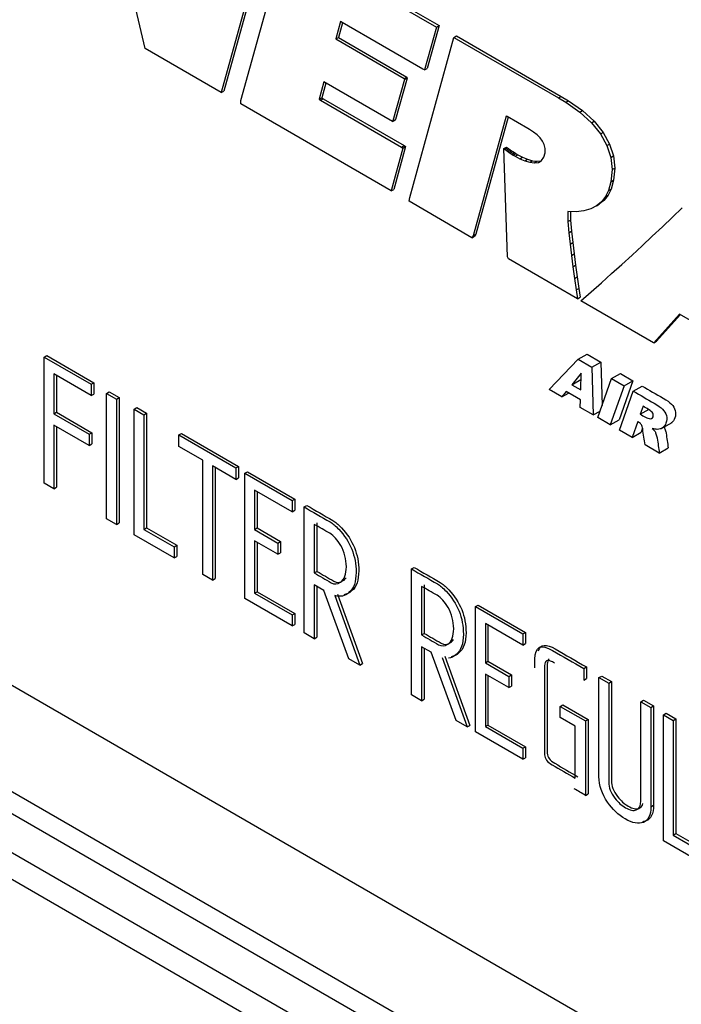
# Model space of a CAD drawing. Header units: inches. Extents: x -13.9 to 83.8, y -28.8 to 34.3.
# Tile 53 of 90: x 50.958 to 51.485, y 12.524 to 13.308. Entities that reach past the tile are written whole.
import ezdxf

# ---------------------------------------------------------------- set-up
doc = ezdxf.new("R2010")
doc.units = ezdxf.units.IN
doc.header["$MEASUREMENT"] = 0
doc.layers.add('FILTER_COVER_DRA', color=7, linetype='Continuous')

msp = doc.modelspace()

# ---------------------------------------------------------------- linework, layer by layer
at = {"layer": 'FILTER_COVER_DRA', "color": 7, "linetype": 'Continuous'}
for p, q in [((51.15448, 13.37982), (51.11843, 13.24952)), ((51.1566, 13.38105), (51.12055, 13.25075)), ((51.05773, 13.28466), (51.03583, 13.37744)), ((51.1722, 13.37202), (51.29183, 13.30278)), ((51.13413, 13.24319), (51.16886, 13.36875)), ((51.17008, 13.37079), (51.28971, 13.30155)), ((51.21342, 13.30597), (51.2096, 13.29217)), ((51.21497, 13.30515), (51.21172, 13.29339)), ((51.21465, 13.30534), (51.21342, 13.30597)), ((51.27903, 13.26807), (51.21465, 13.30534)), ((51.28971, 13.30155), (51.28029, 13.26752)), ((51.29183, 13.30278), (51.28241, 13.26875)), ((51.28971, 13.30155), (51.29183, 13.30278)), ((51.2096, 13.29217), (51.21172, 13.29339)), ((51.21172, 13.29339), (51.26626, 13.26182)), ((51.26854, 13.16609), (51.30376, 13.29342)), ((51.30376, 13.29342), (51.30588, 13.29464)), ((51.30376, 13.29342), (51.38696, 13.24526)), ((51.30588, 13.29464), (51.38908, 13.24648)), ((51.2096, 13.29217), (51.26414, 13.2606)), ((51.11843, 13.24952), (51.05773, 13.28466)), ((51.26414, 13.2606), (51.26626, 13.26182)), ((51.26626, 13.26182), (51.26634, 13.26105)), ((51.28029, 13.26752), (51.27903, 13.26807)), ((51.28029, 13.26752), (51.28241, 13.26875)), ((51.20014, 13.25798), (51.19632, 13.24418)), ((51.20168, 13.25709), (51.19844, 13.2454)), ((51.25468, 13.22641), (51.20014, 13.25798)), ((51.26422, 13.25983), (51.25511, 13.22689)), ((51.26634, 13.26105), (51.25723, 13.22811)), ((51.26414, 13.2606), (51.26422, 13.25983)), ((51.26422, 13.25983), (51.26634, 13.26105)), ((51.11843, 13.24952), (51.12055, 13.25075)), ((51.38696, 13.24526), (51.38908, 13.24648)), ((51.38908, 13.24648), (51.39489, 13.24304)), ((51.13404, 13.24049), (51.13413, 13.24319)), ((51.25366, 13.17125), (51.13404, 13.24049)), ((51.19632, 13.24418), (51.19844, 13.2454)), ((51.19632, 13.24418), (51.19752, 13.24341)), ((51.19752, 13.24341), (51.19964, 13.24463)), ((51.19752, 13.24341), (51.2619, 13.20614)), ((51.19844, 13.2454), (51.19964, 13.24463)), ((51.19964, 13.24463), (51.26403, 13.20737)), ((51.38696, 13.24526), (51.39277, 13.24181)), ((51.39277, 13.24181), (51.39489, 13.24304)), ((51.39277, 13.24181), (51.40399, 13.23388)), ((51.39489, 13.24304), (51.40611, 13.23511)), ((51.34528, 13.23082), (51.31892, 13.13552)), ((51.346, 13.23044), (51.34528, 13.23082)), ((51.36252, 13.22088), (51.346, 13.23044)), ((51.40399, 13.23388), (51.40611, 13.23511)), ((51.40399, 13.23388), (51.41317, 13.22544)), ((51.40611, 13.23511), (51.4153, 13.22666)), ((51.25468, 13.22641), (51.2568, 13.22764)), ((51.25511, 13.22689), (51.25468, 13.22641)), ((51.25511, 13.22689), (51.25723, 13.22811)), ((51.25723, 13.22811), (51.2568, 13.22764)), ((51.34683, 13.22996), (51.32104, 13.13675)), ((51.41317, 13.22544), (51.4153, 13.22666)), ((51.41317, 13.22544), (51.42033, 13.21656)), ((51.4153, 13.22666), (51.42245, 13.21778)), ((51.36381, 13.22012), (51.36252, 13.22088)), ((51.36706, 13.21803), (51.36381, 13.22012)), ((51.36993, 13.21582), (51.36706, 13.21803)), ((51.37234, 13.21345), (51.36993, 13.21582)), ((51.42033, 13.21656), (51.42245, 13.21778)), ((51.42033, 13.21656), (51.42545, 13.20733)), ((51.42245, 13.21778), (51.42757, 13.20855)), ((51.2619, 13.20614), (51.26403, 13.20737)), ((51.26403, 13.20737), (51.2652, 13.2065)), ((51.37425, 13.21089), (51.37234, 13.21345)), ((51.37557, 13.20808), (51.37425, 13.21089)), ((51.37626, 13.20501), (51.37557, 13.20808)), ((51.42545, 13.20733), (51.42757, 13.20855)), ((51.42545, 13.20733), (51.42856, 13.19784)), ((51.42757, 13.20855), (51.43068, 13.19907)), ((51.26307, 13.20528), (51.25366, 13.17125)), ((51.2652, 13.2065), (51.25578, 13.17247)), ((51.2619, 13.20614), (51.26307, 13.20528)), ((51.26307, 13.20528), (51.2652, 13.2065)), ((51.34335, 13.2049), (51.34547, 13.20613)), ((51.3465, 13.11871), (51.34335, 13.2049)), ((51.34335, 13.2049), (51.3442, 13.20437)), ((51.3442, 13.20437), (51.34632, 13.20559)), ((51.3442, 13.20437), (51.34524, 13.20359)), ((51.34524, 13.20359), (51.34736, 13.20482)), ((51.34524, 13.20359), (51.34631, 13.20281)), ((51.34547, 13.20613), (51.34632, 13.20559)), ((51.34631, 13.20281), (51.34844, 13.20403)), ((51.34631, 13.20281), (51.34742, 13.20202)), ((51.34632, 13.20559), (51.34736, 13.20482)), ((51.34736, 13.20482), (51.34844, 13.20403)), ((51.34742, 13.20202), (51.34954, 13.20325)), ((51.34742, 13.20202), (51.34855, 13.20125)), ((51.34844, 13.20403), (51.34954, 13.20325)), ((51.34855, 13.20125), (51.35068, 13.20247)), ((51.34855, 13.20125), (51.34971, 13.20049)), ((51.34954, 13.20325), (51.35068, 13.20247)), ((51.34971, 13.20049), (51.35183, 13.20171)), ((51.34971, 13.20049), (51.35088, 13.19975)), ((51.35068, 13.20247), (51.35183, 13.20171)), ((51.35088, 13.19975), (51.353, 13.20098)), ((51.35088, 13.19975), (51.35245, 13.19883)), ((51.35183, 13.20171), (51.353, 13.20098)), ((51.35245, 13.19883), (51.35457, 13.20006)), ((51.35245, 13.19883), (51.35627, 13.19685)), ((51.353, 13.20098), (51.35457, 13.20006)), ((51.35457, 13.20006), (51.35839, 13.19807)), ((51.37537, 13.19799), (51.37624, 13.20162)), ((51.37624, 13.20162), (51.37626, 13.20501)), ((51.42856, 13.19784), (51.43068, 13.19907)), ((51.43068, 13.19907), (51.43176, 13.18941)), ((51.35627, 13.19685), (51.35839, 13.19807)), ((51.35627, 13.19685), (51.36021, 13.1952)), ((51.35839, 13.19807), (51.36233, 13.19642)), ((51.36021, 13.1952), (51.36233, 13.19642)), ((51.36021, 13.1952), (51.36409, 13.19405)), ((51.36233, 13.19642), (51.36621, 13.19528)), ((51.36409, 13.19405), (51.36621, 13.19528)), ((51.36409, 13.19405), (51.36772, 13.19359)), ((51.36621, 13.19528), (51.36984, 13.19481)), ((51.36772, 13.19359), (51.36984, 13.19481)), ((51.36772, 13.19359), (51.37093, 13.19397)), ((51.36984, 13.19481), (51.37305, 13.1952)), ((51.37093, 13.19397), (51.37354, 13.19538)), ((51.37093, 13.19397), (51.37305, 13.1952)), ((51.37305, 13.1952), (51.37363, 13.19551)), ((51.37354, 13.19538), (51.37537, 13.19799)), ((51.42856, 13.19784), (51.42964, 13.18819)), ((51.42964, 13.18819), (51.42872, 13.17844)), ((51.42964, 13.18819), (51.43176, 13.18941)), ((51.43176, 13.18941), (51.43084, 13.17967)), ((51.42872, 13.17844), (51.42675, 13.17144)), ((51.42872, 13.17844), (51.43084, 13.17967)), ((51.43084, 13.17967), (51.42887, 13.17266)), ((51.25366, 13.17125), (51.25578, 13.17247)), ((51.42649, 13.16792), (51.42334, 13.16389)), ((51.42675, 13.17144), (51.42437, 13.16669)), ((51.42437, 13.16669), (51.42649, 13.16792)), ((51.42887, 13.17266), (51.42649, 13.16792)), ((51.42675, 13.17144), (51.42887, 13.17266)), ((51.26795, 13.16298), (51.26854, 13.16609)), ((51.31807, 13.13397), (51.26795, 13.16298)), ((51.42122, 13.16266), (51.41731, 13.15939)), ((51.41731, 13.15939), (51.41943, 13.16062)), ((51.42334, 13.16389), (51.41943, 13.16062)), ((51.42437, 13.16669), (51.42122, 13.16266)), ((51.42122, 13.16266), (51.42334, 13.16389)), ((51.40116, 13.15464), (51.39433, 13.1549)), ((51.39433, 13.1549), (51.39447, 13.14681)), ((51.39648, 13.15482), (51.39659, 13.14803)), ((51.40727, 13.15534), (51.40116, 13.15464)), ((51.41266, 13.15694), (51.40727, 13.15534)), ((51.41731, 13.15939), (51.41266, 13.15694)), ((51.47767, 13.15026), (51.4856, 13.15785)), ((51.39447, 13.14681), (51.39659, 13.14803)), ((51.39447, 13.14681), (51.39531, 13.1379)), ((51.39659, 13.14803), (51.39743, 13.13912)), ((51.4697, 13.14268), (51.47767, 13.15026)), ((51.31892, 13.13552), (51.32104, 13.13675)), ((51.32104, 13.13675), (51.32019, 13.1352)), ((51.39531, 13.1379), (51.39743, 13.13912)), ((51.39531, 13.1379), (51.39625, 13.12892)), ((51.39743, 13.13912), (51.39837, 13.13014)), ((51.46168, 13.13513), (51.4697, 13.14268)), ((51.31892, 13.13552), (51.31807, 13.13397)), ((51.31807, 13.13397), (51.32019, 13.1352)), ((51.39625, 13.12892), (51.39837, 13.13014)), ((51.39625, 13.12892), (51.39729, 13.11988)), ((51.39837, 13.13014), (51.39941, 13.1211)), ((51.45363, 13.12762), (51.46168, 13.13513)), ((51.39729, 13.11988), (51.39941, 13.1211)), ((51.39941, 13.1211), (51.40056, 13.112)), ((51.44555, 13.12015), (51.45363, 13.12762)), ((51.34712, 13.11715), (51.3465, 13.11871)), ((51.40201, 13.08538), (51.34712, 13.11715)), ((51.39729, 13.11988), (51.39843, 13.11077)), ((51.4293, 13.10538), (51.43743, 13.11273)), ((51.43743, 13.11273), (51.44555, 13.12015)), ((51.39843, 13.11077), (51.40056, 13.112)), ((51.39843, 13.11077), (51.39968, 13.10162)), ((51.40056, 13.112), (51.40181, 13.10284)), ((51.42114, 13.09809), (51.4293, 13.10538)), ((51.39968, 13.10162), (51.40181, 13.10284)), ((51.39968, 13.10162), (51.40104, 13.09241)), ((51.40181, 13.10284), (51.40316, 13.09363)), ((51.41296, 13.09089), (51.42114, 13.09809)), ((51.40104, 13.09241), (51.40316, 13.09363)), ((51.40104, 13.09241), (51.40201, 13.08538)), ((51.40316, 13.09363), (51.40413, 13.08661)), ((51.40478, 13.08378), (51.41296, 13.09089)), ((51.40201, 13.08538), (51.40413, 13.08661)), ((51.46256, 13.05034), (51.40478, 13.08378)), ((51.48338, 13.07319), (51.46293, 13.05029)), ((51.48405, 13.0728), (51.46505, 13.05151)), ((51.53143, 13.04537), (51.48338, 13.07319)), ((50.46684, 13.0576), (51.78953, 12.29395)), ((51.46293, 13.05029), (51.46256, 13.05034)), ((51.46293, 13.05029), (51.46505, 13.05151)), ((50.97734, 13.03896), (50.97947, 13.04018)), ((50.97734, 12.93853), (50.97734, 13.03896)), ((50.97734, 13.03896), (51.01492, 13.01726)), ((50.97947, 13.04018), (51.01704, 13.01849)), ((51.37957, 13.01316), (51.40265, 13.03718)), ((51.40265, 13.03718), (51.40972, 13.04127)), ((51.40265, 13.03718), (51.41362, 13.03085)), ((51.40972, 13.04127), (51.42069, 13.03493)), ((51.41362, 13.03085), (51.42069, 13.03493)), ((51.42069, 13.03493), (51.42167, 13.00037)), ((51.41362, 13.03085), (51.41469, 12.99288)), ((51.01492, 13.00831), (50.9851, 13.02553)), ((50.9851, 13.02553), (50.9851, 12.99375)), ((50.98722, 13.02431), (50.98722, 12.99497)), ((51.40514, 13.02603), (51.39766, 13.01692)), ((51.39766, 13.01692), (51.40473, 13.021)), ((51.40469, 13.01286), (51.40514, 13.02603)), ((51.40498, 13.02131), (51.40473, 13.021)), ((51.40473, 13.021), (51.40496, 13.02086)), ((51.41828, 12.9908), (51.42925, 13.02182)), ((51.42925, 13.02182), (51.43632, 13.02591)), ((51.42925, 13.02182), (51.43923, 13.01606)), ((51.4463, 13.02014), (51.43533, 12.98912)), ((51.43632, 13.02591), (51.4463, 13.02014)), ((51.43923, 13.01606), (51.4463, 13.02014)), ((51.01492, 13.01726), (51.01704, 13.01849)), ((51.01492, 13.01726), (51.01492, 13.00831)), ((51.01704, 13.01849), (51.01704, 13.00954)), ((51.02707, 13.01002), (51.02919, 13.01124)), ((51.02919, 13.01124), (51.03708, 13.00669)), ((51.38974, 13.00728), (51.37957, 13.01316)), ((51.39316, 13.01144), (51.38974, 13.00728)), ((51.40443, 13.00494), (51.39316, 13.01144)), ((51.39766, 13.01692), (51.40469, 13.01286)), ((51.43923, 13.01606), (51.42826, 12.98504)), ((51.43558, 12.98082), (51.44657, 13.01183)), ((51.44657, 13.01183), (51.45364, 13.01591)), ((51.01492, 13.00831), (51.01704, 13.00954)), ((51.02707, 12.91027), (51.02707, 13.01002)), ((51.02707, 13.01002), (51.03496, 13.00547)), ((51.03496, 13.00547), (51.03708, 13.00669)), ((51.03496, 13.00547), (51.03496, 12.90572)), ((51.03708, 13.00669), (51.03708, 12.90695)), ((51.38974, 13.00728), (51.39505, 13.01035)), ((51.40424, 12.99891), (51.40443, 13.00494)), ((51.04908, 12.99754), (51.0512, 12.99877)), ((51.04908, 12.99754), (51.05683, 12.99307)), ((51.04908, 12.89734), (51.04908, 12.99754)), ((51.0512, 12.99877), (51.05895, 12.99429)), ((51.41469, 12.99288), (51.40424, 12.99891)), ((51.41469, 12.99288), (51.42013, 12.99602)), ((51.45437, 12.99977), (51.45214, 12.99346)), ((51.45214, 12.99346), (51.45921, 12.99754)), ((50.9851, 12.99375), (50.98722, 12.99497)), ((50.9851, 12.99375), (51.01315, 12.97755)), ((50.98722, 12.99497), (51.01527, 12.97878)), ((51.05683, 12.99307), (51.05895, 12.99429)), ((51.05683, 12.99307), (51.05683, 12.90182)), ((51.05895, 12.99429), (51.05895, 12.90304)), ((51.42826, 12.98504), (51.41828, 12.9908)), ((51.42826, 12.98504), (51.43533, 12.98912)), ((51.45007, 12.9876), (51.44562, 12.97502)), ((50.36347, 12.98422), (52.06968, 11.99914)), ((51.01315, 12.9686), (50.9851, 12.9848)), ((50.9851, 12.9848), (50.9851, 12.93405)), ((50.98722, 12.98357), (50.98722, 12.93528)), ((51.44562, 12.97502), (51.43558, 12.98082)), ((51.4538, 12.98225), (51.45269, 12.9791)), ((51.46859, 12.98188), (51.47743, 12.98699)), ((51.01315, 12.97755), (51.01527, 12.97878)), ((51.01315, 12.97755), (51.01315, 12.9686)), ((51.01527, 12.97878), (51.01527, 12.96983)), ((51.08468, 12.97699), (51.0868, 12.97821)), ((51.08468, 12.96781), (51.08468, 12.97699)), ((51.08468, 12.97699), (51.13014, 12.95074)), ((51.0868, 12.97821), (51.13226, 12.95197)), ((51.44562, 12.97502), (51.45269, 12.9791)), ((51.01315, 12.9686), (51.01527, 12.96983)), ((51.10367, 12.95685), (51.08468, 12.96781)), ((51.46726, 12.96253), (51.45596, 12.96905)), ((51.46726, 12.96253), (51.47433, 12.96661)), ((51.10367, 12.86582), (51.10367, 12.95685)), ((50.37652, 12.95538), (52.08273, 11.9703)), ((51.13014, 12.94156), (51.11142, 12.95237)), ((51.11142, 12.95237), (51.11142, 12.86135)), ((51.11354, 12.95115), (51.11354, 12.86257)), ((51.13014, 12.95074), (51.13226, 12.95197)), ((51.13014, 12.95074), (51.13014, 12.94156)), ((51.13226, 12.95197), (51.13226, 12.94279)), ((50.51726, 12.94394), (51.84266, 12.17872)), ((51.13014, 12.94156), (51.13226, 12.94279)), ((51.13717, 12.94645), (51.13929, 12.94768)), ((51.13717, 12.84671), (51.13717, 12.94645)), ((51.13717, 12.94645), (51.17488, 12.92469)), ((51.13929, 12.94768), (51.177, 12.92591)), ((50.9851, 12.93405), (50.97734, 12.93853)), ((50.9851, 12.93405), (50.98722, 12.93528)), ((51.17488, 12.91573), (51.14492, 12.93303)), ((51.14492, 12.93303), (51.14492, 12.9017)), ((51.14704, 12.9318), (51.14704, 12.90293)), ((51.17488, 12.92469), (51.177, 12.92591)), ((51.17488, 12.92469), (51.17488, 12.91573)), ((51.177, 12.92591), (51.177, 12.91696)), ((51.17488, 12.91573), (51.177, 12.91696)), ((51.1844, 12.91964), (51.18652, 12.92087)), ((51.1844, 12.81944), (51.1844, 12.91964)), ((51.03496, 12.90572), (51.02707, 12.91027)), ((51.87977, 12.13959), (50.55338, 12.90537)), ((51.03496, 12.90572), (51.03708, 12.90695)), ((51.05683, 12.90182), (51.05895, 12.90304)), ((51.05683, 12.90182), (51.08081, 12.88797)), ((51.05895, 12.90304), (51.08293, 12.8892)), ((51.14492, 12.9017), (51.14704, 12.90293)), ((51.14492, 12.9017), (51.16358, 12.89093)), ((51.14704, 12.90293), (51.1657, 12.89216)), ((51.19248, 12.9058), (51.19248, 12.86711)), ((51.1946, 12.90702), (51.1946, 12.86834)), ((51.08081, 12.87902), (51.04908, 12.89734)), ((51.08081, 12.88797), (51.08293, 12.8892)), ((51.08081, 12.88797), (51.08081, 12.87902)), ((51.08293, 12.8892), (51.08293, 12.88025)), ((51.16358, 12.88198), (51.14492, 12.89275)), ((51.14492, 12.89275), (51.14492, 12.85096)), ((51.14704, 12.89153), (51.14704, 12.85218)), ((51.16358, 12.89093), (51.1657, 12.89216)), ((51.16358, 12.89093), (51.16358, 12.88198)), ((51.1657, 12.89216), (51.1657, 12.8832)), ((51.08081, 12.87902), (51.08293, 12.88025)), ((51.16358, 12.88198), (51.1657, 12.8832)), ((51.26986, 12.8703), (51.27199, 12.87152)), ((51.26986, 12.7701), (51.26986, 12.8703)), ((51.11142, 12.86135), (51.10367, 12.86582)), ((51.11142, 12.86135), (51.11354, 12.86257)), ((51.19248, 12.86711), (51.1946, 12.86834)), ((51.20017, 12.85327), (51.19248, 12.85771)), ((51.19248, 12.85771), (51.19248, 12.81477)), ((51.1946, 12.85648), (51.1946, 12.816)), ((51.27794, 12.85646), (51.27794, 12.81777)), ((51.28007, 12.85768), (51.28007, 12.819)), ((51.17488, 12.82494), (51.13717, 12.84671)), ((51.14492, 12.85096), (51.14704, 12.85218)), ((51.14492, 12.85096), (51.17488, 12.83366)), ((51.14704, 12.85218), (51.177, 12.83489)), ((51.22001, 12.79888), (51.20017, 12.85327)), ((51.20877, 12.84914), (51.22874, 12.79384)), ((51.21091, 12.85031), (51.23086, 12.79506)), ((51.32097, 12.84034), (51.32309, 12.84156)), ((51.32097, 12.74059), (51.32097, 12.84034)), ((51.32097, 12.84034), (51.35868, 12.81857)), ((51.32309, 12.84156), (51.3608, 12.81979)), ((51.17488, 12.83366), (51.177, 12.83489)), ((51.17488, 12.83366), (51.17488, 12.82494)), ((51.177, 12.83489), (51.177, 12.82616)), ((51.17488, 12.82494), (51.177, 12.82616)), ((51.35868, 12.80962), (51.32872, 12.82691)), ((51.32872, 12.82691), (51.32872, 12.79558)), ((51.33084, 12.82569), (51.33084, 12.79681)), ((51.19248, 12.81477), (51.1844, 12.81944)), ((51.19248, 12.81477), (51.1946, 12.816)), ((51.27794, 12.81777), (51.28007, 12.819)), ((51.35868, 12.81857), (51.3608, 12.81979)), ((51.35868, 12.81857), (51.35868, 12.80962)), ((51.3608, 12.81979), (51.3608, 12.81084)), ((51.28563, 12.80393), (51.27794, 12.80836)), ((51.27794, 12.80836), (51.27794, 12.76543)), ((51.28007, 12.80714), (51.28007, 12.76666)), ((51.35868, 12.80962), (51.3608, 12.81084)), ((51.30547, 12.74954), (51.28563, 12.80393)), ((51.29424, 12.79979), (51.31421, 12.7445)), ((51.29637, 12.80097), (51.31633, 12.74572)), ((51.22874, 12.79384), (51.22001, 12.79888)), ((51.22874, 12.79384), (51.23086, 12.79506)), ((51.32872, 12.79558), (51.33084, 12.79681)), ((51.32872, 12.79558), (51.34738, 12.78481)), ((51.33084, 12.79681), (51.3495, 12.78604)), ((51.40709, 12.79107), (51.40921, 12.7923)), ((51.40921, 12.7923), (51.40921, 12.78312)), ((51.34738, 12.77586), (51.32872, 12.78663)), ((51.32872, 12.78663), (51.32872, 12.74484)), ((51.33084, 12.78541), (51.33084, 12.74606)), ((51.34738, 12.78481), (51.3495, 12.78604)), ((51.34738, 12.78481), (51.34738, 12.77586)), ((51.3495, 12.78604), (51.3495, 12.77709)), ((51.40709, 12.79107), (51.40709, 12.78189)), ((51.41924, 12.78383), (51.42137, 12.78505)), ((51.41924, 12.78383), (51.427, 12.77935)), ((51.42137, 12.78505), (51.42912, 12.78058)), ((51.34738, 12.77586), (51.3495, 12.77709)), ((51.40709, 12.78189), (51.40921, 12.78312)), ((51.427, 12.77935), (51.42912, 12.78058)), ((51.27794, 12.76543), (51.26986, 12.7701)), ((51.27794, 12.76543), (51.28007, 12.76666)), ((51.38844, 12.76088), (51.39056, 12.76211)), ((51.38844, 12.75193), (51.38844, 12.76088)), ((51.38844, 12.76088), (51.40854, 12.74928)), ((51.39056, 12.76211), (51.41066, 12.7505)), ((51.45255, 12.7646), (51.45467, 12.76582)), ((51.45255, 12.7646), (51.4605, 12.76001)), ((51.45467, 12.76582), (51.46262, 12.76123)), ((51.4605, 12.76001), (51.46262, 12.76123)), ((51.4605, 12.76001), (51.4605, 12.68105)), ((51.46262, 12.76123), (51.46262, 12.68227)), ((51.47055, 12.75421), (51.47267, 12.75543)), ((51.47055, 12.654), (51.47055, 12.75421)), ((51.47055, 12.75421), (51.4783, 12.74973)), ((51.47267, 12.75543), (51.48042, 12.75096)), ((51.31421, 12.7445), (51.30547, 12.74954)), ((51.31421, 12.7445), (51.31633, 12.74572)), ((51.32872, 12.74484), (51.33084, 12.74606)), ((51.32872, 12.74484), (51.35868, 12.72754)), ((51.33084, 12.74606), (51.3608, 12.72877)), ((51.40039, 12.74503), (51.38844, 12.75193)), ((51.40039, 12.70369), (51.40039, 12.74503)), ((51.40854, 12.74928), (51.41066, 12.7505)), ((51.40854, 12.74928), (51.40854, 12.69003)), ((51.41066, 12.7505), (51.41066, 12.69126)), ((51.4783, 12.74973), (51.48042, 12.75096)), ((51.4783, 12.74973), (51.4783, 12.65848)), ((51.48042, 12.75096), (51.48042, 12.6597)), ((51.35868, 12.71882), (51.32097, 12.74059)), ((51.35868, 12.72754), (51.3608, 12.72877)), ((51.3608, 12.72877), (51.3608, 12.72005)), ((51.35868, 12.72754), (51.35868, 12.71882)), ((51.35868, 12.71882), (51.3608, 12.72005)), ((51.40854, 12.69003), (51.41066, 12.69126)), ((51.4605, 12.68105), (51.46262, 12.68227)), ((51.4783, 12.65848), (51.48042, 12.6597)), ((51.4783, 12.65848), (51.50228, 12.64464)), ((51.48042, 12.6597), (51.5044, 12.64586)), ((51.50228, 12.63569), (51.47055, 12.654))]:
    msp.add_line(p, q, dxfattribs=at)
for points, knots in [([(51.44657, 13.01183), (51.45209, 13.00864), (51.45762, 13.00544), (51.46315, 13.00225), (51.46622, 13.00048), (51.4685, 12.99884), (51.46994, 12.99741), (51.47139, 12.99598), (51.47235, 12.99426), (51.47287, 12.99232), (51.47339, 12.99036), (51.47328, 12.98841), (51.47259, 12.98642), (51.47199, 12.98468), (51.47106, 12.98343), (51.46986, 12.98263), (51.46864, 12.98183), (51.46726, 12.9814), (51.46564, 12.98142), (51.4646, 12.98142), (51.4633, 12.98168), (51.46169, 12.98221)], [0, 0, 0, 0, 0.345387, 0.345387, 0.345387, 0.488515, 0.488515, 0.488515, 0.578059, 0.578059, 0.578059, 0.68959, 0.68959, 0.68959, 0.80272, 0.80272, 0.80272, 0.913084, 0.913084, 0.913084, 1, 1, 1, 1]), ([(51.45364, 13.01591), (51.45916, 13.01272), (51.46469, 13.00953), (51.47022, 13.00634), (51.47329, 13.00456), (51.47557, 13.00292), (51.47702, 13.00149), (51.47846, 13.00006), (51.47942, 12.99834), (51.47994, 12.9964), (51.48046, 12.99444), (51.48035, 12.99249), (51.47966, 12.9905), (51.47906, 12.98876), (51.47813, 12.98751), (51.47693, 12.98672), (51.47685, 12.98666), (51.47676, 12.98661), (51.47668, 12.98656)], [0, 0, 0, 0, 0.3453865, 0.3453865, 0.3453865, 0.4885149, 0.4885149, 0.4885149, 0.5780588, 0.5780588, 0.5780588, 0.6895905, 0.6895905, 0.6895905, 0.8027196, 0.8027196, 0.8027196, 0.8102098, 0.8102098, 0.8102098, 0.8102098]), ([(51.45214, 12.99346), (51.45353, 12.99266), (51.45492, 12.99186), (51.45631, 12.99105), (51.45676, 12.99079), (51.45769, 12.99043), (51.45906, 12.98998), (51.45977, 12.98976), (51.46042, 12.98972), (51.46102, 12.99002), (51.46161, 12.99031), (51.46203, 12.99078), (51.46227, 12.99146), (51.46262, 12.99248), (51.46259, 12.99341), (51.46164, 12.99525), (51.46052, 12.99622), (51.45872, 12.99726), (51.45727, 12.9981), (51.45582, 12.99893), (51.45437, 12.99977)], [0, 0, 0, 0, 0.190254, 0.190254, 0.190254, 0.317619, 0.317619, 0.317619, 0.419329, 0.419329, 0.419329, 0.522983, 0.522983, 0.522983, 0.66247, 0.66247, 0.801957, 0.801957, 0.801957, 1, 1, 1, 1]), ([(51.45596, 12.96905), (51.45532, 12.97322), (51.45467, 12.97739), (51.45403, 12.98157), (51.45378, 12.98317), (51.45349, 12.98431), (51.4531, 12.98498), (51.45259, 12.98587), (51.45184, 12.98656), (51.45093, 12.9871), (51.45065, 12.98728), (51.45036, 12.98743), (51.45007, 12.9876)], [0, 0, 0, 0, 0.630007, 0.630007, 0.630007, 0.798536, 0.798536, 0.798536, 0.946121, 0.946121, 0.946121, 1, 1, 1, 1]), ([(51.46169, 12.98221), (51.46274, 12.98113), (51.46347, 12.98026), (51.46388, 12.97958), (51.46417, 12.9791), (51.4645, 12.97825), (51.46489, 12.97703), (51.46529, 12.97578), (51.46554, 12.97487), (51.46562, 12.9743), (51.46622, 12.97036), (51.46671, 12.96645), (51.46726, 12.96253)], [0, 0, 0, 0, 0.155202, 0.155202, 0.155202, 0.278262, 0.278262, 0.278262, 0.41042, 0.41042, 0.41042, 1, 1, 1, 1]), ([(51.47115, 12.98328), (51.47139, 12.98278), (51.47166, 12.98206), (51.47196, 12.98112), (51.47236, 12.97986), (51.47261, 12.97896), (51.47269, 12.97838), (51.47329, 12.97444), (51.47378, 12.97054), (51.47433, 12.96661)], [0.1830252, 0.1830252, 0.1830252, 0.1830252, 0.2782622, 0.2782622, 0.2782622, 0.4104199, 0.4104199, 0.4104199, 1, 1, 1, 1]), ([(51.1844, 12.91964), (51.1913, 12.91566), (51.1982, 12.91168), (51.20509, 12.90769), (51.20713, 12.90652), (51.20943, 12.90458), (51.21199, 12.90189), (51.2212, 12.89221), (51.22579, 12.88073), (51.22579, 12.86017), (51.22395, 12.85479), (51.22014, 12.85153), (51.21682, 12.84868), (51.21311, 12.84777), (51.20877, 12.84914)], [0, 0, 0, 0, 0.234136, 0.234136, 0.234136, 0.314692, 0.314692, 0.314692, 0.650862, 0.650862, 0.841293, 0.841293, 0.841293, 1, 1, 1, 1]), ([(51.18652, 12.92087), (51.19342, 12.91688), (51.20032, 12.9129), (51.20721, 12.90892), (51.20925, 12.90774), (51.21155, 12.90581), (51.21411, 12.90312), (51.22332, 12.89344), (51.22791, 12.88195), (51.22791, 12.8614), (51.22607, 12.85601), (51.22226, 12.85275), (51.22031, 12.85109), (51.21824, 12.85008), (51.21598, 12.84981)], [0, 0, 0, 0, 0.2341356, 0.2341356, 0.2341356, 0.3146921, 0.3146921, 0.3146921, 0.6508616, 0.6508616, 0.8412928, 0.8412928, 0.8412928, 0.9342327, 0.9342327, 0.9342327, 0.9342327]), ([(51.21803, 12.87208), (51.21803, 12.87807), (51.21652, 12.88372), (51.21357, 12.889), (51.211, 12.89358), (51.20812, 12.89677), (51.20483, 12.89867), (51.20071, 12.90104), (51.1966, 12.90342), (51.19248, 12.9058)], [0, 0, 0, 0, 0.378278, 0.378278, 0.378278, 0.654903, 0.654903, 0.654903, 1, 1, 1, 1]), ([(51.19248, 12.86711), (51.19697, 12.86452), (51.20146, 12.86193), (51.20595, 12.85934), (51.20844, 12.8579), (51.21094, 12.85805), (51.21344, 12.85979), (51.21653, 12.86195), (51.21803, 12.86609), (51.21803, 12.87208)], [0, 0, 0, 0, 0.370546, 0.370546, 0.370546, 0.613032, 0.613032, 0.613032, 1, 1, 1, 1]), ([(51.26986, 12.8703), (51.27676, 12.86632), (51.28366, 12.86233), (51.29056, 12.85835), (51.29259, 12.85718), (51.29489, 12.85524), (51.29745, 12.85255), (51.30666, 12.84287), (51.31125, 12.83139), (51.31125, 12.81083), (51.30941, 12.80544), (51.3056, 12.80218), (51.30366, 12.80052), (51.30158, 12.79952), (51.29932, 12.79924)], [0, 0, 0, 0, 0.2341356, 0.2341356, 0.2341356, 0.3146921, 0.3146921, 0.3146921, 0.6508616, 0.6508616, 0.8412928, 0.8412928, 0.8412928, 0.9342327, 0.9342327, 0.9342327, 0.9342327]), ([(51.27199, 12.87152), (51.27888, 12.86754), (51.28578, 12.86356), (51.29268, 12.85958), (51.29471, 12.8584), (51.29701, 12.85647), (51.29958, 12.85377), (51.30879, 12.84409), (51.31337, 12.83261), (51.31337, 12.81205), (51.31153, 12.80667), (51.30772, 12.80341), (51.30578, 12.80174), (51.3037, 12.80074), (51.30144, 12.80047)], [0, 0, 0, 0, 0.2341356, 0.2341356, 0.2341356, 0.3146921, 0.3146921, 0.3146921, 0.6508616, 0.6508616, 0.8412928, 0.8412928, 0.8412928, 0.9342327, 0.9342327, 0.9342327, 0.9342327]), ([(51.1946, 12.86834), (51.19909, 12.86575), (51.20358, 12.86315), (51.20807, 12.86056), (51.21057, 12.85912), (51.21306, 12.85927), (51.21556, 12.86102), (51.21642, 12.86162), (51.21717, 12.86238), (51.21778, 12.8633)], [0, 0, 0, 0, 0.3705462, 0.3705462, 0.3705462, 0.6130315, 0.6130315, 0.6130315, 0.7215357, 0.7215357, 0.7215357, 0.7215357]), ([(51.3035, 12.82274), (51.3035, 12.82873), (51.30199, 12.83438), (51.29903, 12.83965), (51.29646, 12.84424), (51.29358, 12.84743), (51.29029, 12.84933), (51.28618, 12.8517), (51.28206, 12.85408), (51.27794, 12.85646)], [0, 0, 0, 0, 0.378278, 0.378278, 0.378278, 0.654903, 0.654903, 0.654903, 1, 1, 1, 1]), ([(51.27794, 12.81777), (51.28243, 12.81518), (51.28692, 12.81259), (51.29141, 12.81), (51.29384, 12.80859), (51.29634, 12.80874), (51.2989, 12.81045), (51.30203, 12.81254), (51.3035, 12.81675), (51.3035, 12.82274)], [0, 0, 0, 0, 0.370554, 0.370554, 0.370554, 0.612724, 0.612724, 0.612724, 1, 1, 1, 1]), ([(51.28007, 12.819), (51.28455, 12.8164), (51.28904, 12.81381), (51.29353, 12.81122), (51.29596, 12.80982), (51.29846, 12.80997), (51.30102, 12.81168), (51.30195, 12.81229), (51.30273, 12.8131), (51.30337, 12.81408)], [0, 0, 0, 0, 0.370554, 0.370554, 0.370554, 0.6127235, 0.6127235, 0.6127235, 0.7273157, 0.7273157, 0.7273157, 0.7273157]), ([(51.3682, 12.79164), (51.3682, 12.7939), (51.3682, 12.79616), (51.3682, 12.79843), (51.3682, 12.80852), (51.37287, 12.81083), (51.38233, 12.80537), (51.39058, 12.8006), (51.39884, 12.79584), (51.40709, 12.79107)], [0.6630457, 0.6630457, 0.6630457, 0.6630457, 0.7006269, 0.7006269, 0.7006269, 0.8417819, 0.8417819, 0.8417819, 1, 1, 1, 1]), ([(51.37102, 12.80523), (51.37264, 12.81039), (51.37709, 12.81084), (51.38445, 12.80659), (51.3927, 12.80183), (51.40096, 12.79706), (51.40921, 12.7923)], [0.7320519, 0.7320519, 0.7320519, 0.7320519, 0.8417819, 0.8417819, 0.8417819, 1, 1, 1, 1]), ([(51.38383, 12.79532), (51.38329, 12.79564), (51.38274, 12.79595), (51.38219, 12.79627), (51.37799, 12.79869), (51.37595, 12.79759), (51.37595, 12.79319), (51.37595, 12.76958), (51.37595, 12.74596), (51.37595, 12.72235), (51.37595, 12.71931), (51.37793, 12.71666), (51.38193, 12.71435), (51.38809, 12.71079), (51.39424, 12.70724), (51.40039, 12.70369)], [0.1897127, 0.1897127, 0.1897127, 0.1897127, 0.2030874, 0.2030874, 0.2030874, 0.2826915, 0.2826915, 0.2826915, 0.783176, 0.783176, 0.783176, 0.849426, 0.849426, 0.849426, 1, 1, 1, 1]), ([(51.37943, 12.79841), (51.37852, 12.79782), (51.37808, 12.79648), (51.37808, 12.79442), (51.37808, 12.7708), (51.37808, 12.74719), (51.37808, 12.72357), (51.37808, 12.72054), (51.38005, 12.71788), (51.38405, 12.71557), (51.39021, 12.71202), (51.39636, 12.70847), (51.40251, 12.70491)], [0.2454171, 0.2454171, 0.2454171, 0.2454171, 0.2826915, 0.2826915, 0.2826915, 0.783176, 0.783176, 0.783176, 0.849426, 0.849426, 0.849426, 1, 1, 1, 1]), ([(51.4605, 12.68105), (51.4605, 12.67422), (51.45853, 12.67005), (51.45459, 12.66853), (51.45083, 12.66709), (51.44605, 12.66792), (51.43468, 12.67448), (51.43002, 12.67892), (51.42608, 12.68469), (51.42157, 12.69127), (51.41924, 12.69804), (51.41924, 12.70494), (51.41924, 12.73124), (51.41924, 12.75753), (51.41924, 12.78383)], [0, 0, 0, 0, 0.118818, 0.118818, 0.118818, 0.24056, 0.24056, 0.352833, 0.352833, 0.352833, 0.477579, 0.477579, 0.477579, 1, 1, 1, 1]), ([(51.427, 12.77935), (51.427, 12.75308), (51.427, 12.72681), (51.427, 12.70054), (51.427, 12.69629), (51.42864, 12.69208), (51.43192, 12.68783), (51.43448, 12.68453), (51.43731, 12.68192), (51.44033, 12.68025), (51.44381, 12.67833), (51.4467, 12.67756), (51.44894, 12.67847), (51.45132, 12.67944), (51.45255, 12.68169), (51.45255, 12.68563), (51.45255, 12.71196), (51.45255, 12.73828), (51.45255, 12.7646)], [0, 0, 0, 0, 0.391879, 0.391879, 0.391879, 0.451296, 0.451296, 0.451296, 0.502165, 0.502165, 0.502165, 0.555118, 0.555118, 0.555118, 0.60745, 0.60745, 0.60745, 1, 1, 1, 1]), ([(51.42912, 12.78058), (51.42912, 12.75431), (51.42912, 12.72804), (51.42912, 12.70176), (51.42912, 12.69752), (51.43076, 12.69331), (51.43404, 12.68906), (51.4366, 12.68575), (51.43943, 12.68314), (51.44245, 12.68147), (51.44593, 12.67955), (51.44882, 12.67878), (51.45106, 12.67969), (51.45265, 12.68034), (51.45373, 12.68157), (51.45427, 12.68349)], [0, 0, 0, 0, 0.3918792, 0.3918792, 0.3918792, 0.4512957, 0.4512957, 0.4512957, 0.5021647, 0.5021647, 0.5021647, 0.5551178, 0.5551178, 0.5551178, 0.590155, 0.590155, 0.590155, 0.590155]), ([(51.46262, 12.68227), (51.46262, 12.67544), (51.46065, 12.67127), (51.45671, 12.66975), (51.45584, 12.66942), (51.45491, 12.66921), (51.45393, 12.66912)], [0, 0, 0, 0, 0.1188177, 0.1188177, 0.1188177, 0.1470634, 0.1470634, 0.1470634, 0.1470634])]:
    msp.add_open_spline(points, degree=3, knots=knots, dxfattribs=at)
msp.add_open_spline([(51.40854, 12.69003), (51.40551, 12.69178), (51.40249, 12.69353), (51.39946, 12.69527)], degree=3, dxfattribs=at)

doc.saveas('drawing.dxf')
